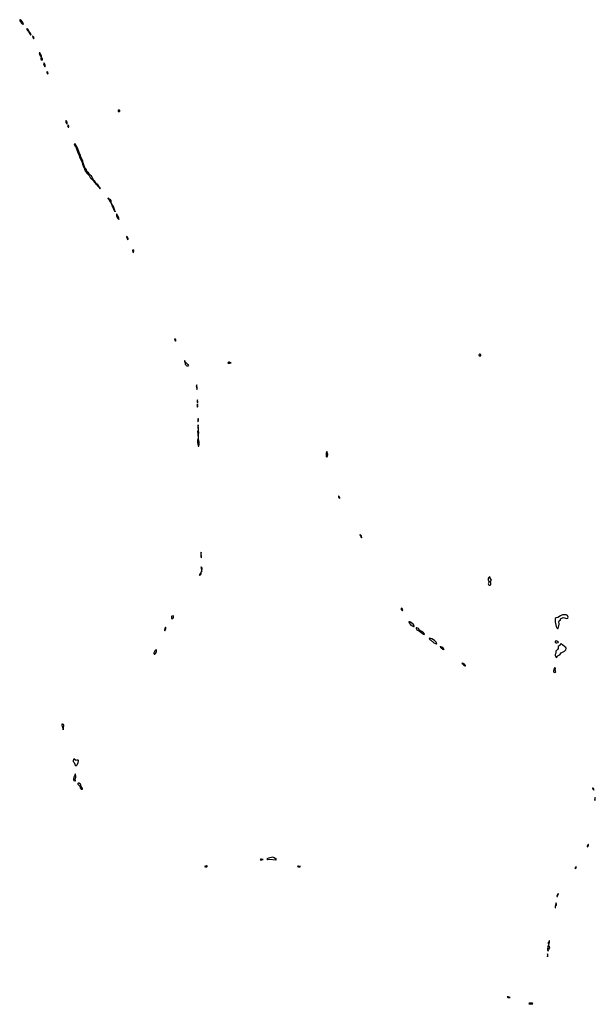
# Model space of a CAD drawing. Header units: inches. Extents: x 2769577 to 2880010, y 685631 to 825129.
# Tile 74 of 155: x 2845081 to 2861294, y 720616 to 748324. Entities that reach past the tile are written whole.
import ezdxf

# ---------------------------------------------------------------- set-up
doc = ezdxf.new("R2010")
doc.units = ezdxf.units.IN
doc.header["$MEASUREMENT"] = 0
for name, color, linetype in [('C8742', 7, 'Continuous'), ('C8743', 7, 'Continuous'), ('C8744', 7, 'Continuous'), ('C8752', 7, 'Continuous'), ('C8753', 7, 'Continuous'), ('C8762', 7, 'Continuous'), ('C8763', 7, 'Continuous')]:
    doc.layers.add(name, color=color, linetype=linetype)

msp = doc.modelspace()

# ---------------------------------------------------------------- linework, layer by layer
at = {"layer": 'C8742', "color": 4, "elevation": 4}
for points in [[(2846290, 728504), (2846270, 728498), (2846269, 728470), (2846290, 728401), (2846307, 728387), (2846310, 728342), (2846316, 728424), (2846325, 728450), (2846325, 728465), (2846314, 728490)], [(2846610, 727526), (2846591, 727470), (2846591, 727450), (2846617, 727417), (2846630, 727370), (2846642, 727350), (2846670, 727328), (2846690, 727347), (2846729, 727410), (2846736, 727476), (2846730, 727486), (2846690, 727488), (2846670, 727482), (2846650, 727489)], [(2846650, 727106), (2846647, 727090), (2846630, 727065), (2846608, 727010), (2846599, 726950), (2846600, 726930), (2846610, 726911), (2846630, 726904), (2846650, 726907), (2846645, 726950), (2846665, 727010), (2846667, 727030)], [(2846750, 726839), (2846724, 726836), (2846716, 726830), (2846716, 726810), (2846757, 726777), (2846775, 726755), (2846782, 726710), (2846790, 726695), (2846810, 726671), (2846830, 726666), (2846849, 726671), (2846849, 726690), (2846814, 726750), (2846806, 726790), (2846794, 726814)]]:
    msp.add_lwpolyline(points, close=True, dxfattribs=at)
at = {"layer": 'C8743', "color": 4, "elevation": 4}
for points in [[(2849450, 739337), (2849443, 739330), (2849448, 739310), (2849470, 739276), (2849477, 739290), (2849477, 739310), (2849469, 739330)], [(2849730, 738729), (2849724, 738716), (2849727, 738693), (2849730, 738683), (2849738, 738678), (2849746, 738630), (2849759, 738610), (2849770, 738597), (2849790, 738586), (2849830, 738588), (2849848, 738590), (2849839, 738610), (2849820, 738620), (2849750, 738687), (2849744, 738684), (2849736, 738696)], [(2849410, 731549), (2849370, 731542), (2849361, 731530), (2849354, 731510), (2849354, 731490), (2849358, 731478), (2849370, 731467), (2849404, 731490), (2849414, 731506), (2849416, 731530)], [(2849190, 731229), (2849167, 731193), (2849163, 731143), (2849165, 731130), (2849170, 731128), (2849174, 731146), (2849181, 731159), (2849190, 731164), (2849199, 731190), (2849199, 731210)], [(2848930, 730589), (2848910, 730581), (2848890, 730563), (2848859, 730510), (2848858, 730490), (2848870, 730473), (2848890, 730469), (2848910, 730490), (2848930, 730531), (2848935, 730555)]]:
    msp.add_lwpolyline(points, close=True, dxfattribs=at)
at = {"layer": 'C8744', "color": 4, "elevation": 4}
for points in [[(2845090, 748324), (2845081, 748319), (2845086, 748290), (2845096, 748270), (2845150, 748211), (2845164, 748204), (2845170, 748196), (2845182, 748198), (2845184, 748210), (2845178, 748230), (2845151, 748271), (2845133, 748293), (2845096, 748316)], [(2845290, 748072), (2845282, 748070), (2845286, 748066), (2845283, 748057), (2845293, 748030), (2845302, 748022), (2845310, 748007), (2845321, 748001), (2845330, 747983), (2845339, 747979), (2845350, 747948), (2845361, 747941), (2845390, 747899), (2845399, 747901), (2845401, 747910), (2845390, 747941), (2845341, 748001), (2845332, 748032), (2845320, 748050)], [(2845450, 747856), (2845444, 747856), (2845450, 747827), (2845470, 747793), (2845483, 747797), (2845487, 747810), (2845470, 747841), (2845462, 747842)], [(2845650, 747393), (2845634, 747390), (2845645, 747330), (2845670, 747296), (2845686, 747286), (2845690, 747274), (2845694, 747310), (2845689, 747330)], [(2845690, 747269), (2845679, 747230), (2845679, 747210), (2845710, 747185), (2845722, 747190), (2845723, 747210), (2845710, 747245)], [(2845770, 747098), (2845763, 747097), (2845756, 747084), (2845763, 747050), (2845790, 746999), (2845800, 747020), (2845800, 747050), (2845792, 747072)], [(2845850, 746862), (2845848, 746830), (2845870, 746795), (2845878, 746810), (2845879, 746830), (2845870, 746849), (2845855, 746855)], [(2847870, 745784), (2847859, 745770), (2847856, 745750), (2847870, 745731), (2847890, 745741), (2847899, 745750), (2847899, 745770), (2847890, 745782)], [(2846390, 745489), (2846382, 745478), (2846378, 745450), (2846383, 745430), (2846410, 745395), (2846422, 745398), (2846417, 745443), (2846410, 745461)], [(2846445, 745355), (2846432, 745348), (2846450, 745295), (2846462, 745298), (2846462, 745318), (2846453, 745350)], [(2846630, 744832), (2846620, 744810), (2846630, 744781), (2846635, 744770), (2846656, 744756), (2846664, 744744), (2846690, 744666), (2846714, 744614), (2846730, 744554), (2846758, 744498), (2846770, 744456), (2846798, 744398), (2846810, 744358), (2846841, 744301), (2846850, 744254), (2846890, 744165), (2846899, 744159), (2846905, 744110), (2846914, 744090), (2846939, 744059), (2846970, 744002), (2847037, 743937), (2847066, 743886), (2847084, 743864), (2847146, 743806), (2847168, 743768), (2847190, 743747), (2847203, 743743), (2847210, 743728), (2847220, 743720), (2847221, 743710), (2847230, 743699), (2847238, 743698), (2847255, 743675), (2847270, 743645), (2847290, 743626), (2847302, 743622), (2847306, 743610), (2847319, 743599), (2847330, 743579), (2847340, 743580), (2847350, 743568), (2847353, 743570), (2847350, 743578), (2847340, 743580), (2847345, 743590), (2847330, 743612), (2847317, 743617), (2847292, 743670), (2847271, 743691), (2847256, 743696), (2847230, 743735), (2847220, 743740), (2847217, 743750), (2847203, 743763), (2847191, 743790), (2847161, 743821), (2847099, 743919), (2847055, 743955), (2847022, 744010), (2846985, 744045), (2846950, 744117), (2846917, 744157), (2846883, 744270), (2846861, 744321), (2846855, 744350), (2846806, 744466), (2846786, 744530), (2846753, 744590), (2846723, 744690), (2846697, 744737), (2846679, 744759), (2846650, 744819)], [(2847570, 743305), (2847562, 743290), (2847570, 743279), (2847579, 743279), (2847583, 743270), (2847599, 743259), (2847608, 743230), (2847630, 743198), (2847645, 743185), (2847650, 743165), (2847659, 743159), (2847657, 743150), (2847670, 743111), (2847685, 743105), (2847682, 743098), (2847687, 743070), (2847697, 743057), (2847710, 743016), (2847730, 742978), (2847736, 742976), (2847750, 742939), (2847760, 742940), (2847768, 742928), (2847770, 742914), (2847770, 742938), (2847760, 742940), (2847765, 742950), (2847735, 743035), (2847710, 743082), (2847696, 743096), (2847670, 743165), (2847662, 743162), (2847655, 743175), (2847659, 743210), (2847653, 743233), (2847636, 743256), (2847606, 743274), (2847596, 743276), (2847587, 743287), (2847589, 743290)], [(2847810, 742857), (2847804, 742856), (2847804, 742816), (2847810, 742795), (2847830, 742754), (2847850, 742728), (2847865, 742725), (2847870, 742702), (2847871, 742750), (2847859, 742790), (2847830, 742837)], [(2848090, 742222), (2848090, 742201), (2848096, 742196), (2848109, 742149), (2848130, 742141), (2848134, 742146), (2848132, 742168), (2848123, 742190), (2848110, 742213)], [(2848270, 741844), (2848263, 741830), (2848270, 741786), (2848290, 741768), (2848300, 741810), (2848293, 741833)]]:
    msp.add_lwpolyline(points, close=True, dxfattribs=at)
at = {"layer": 'C8752', "color": 4, "elevation": 4}
for points in [[(2851890, 724700), (2851870, 724698), (2851857, 724690), (2851870, 724675), (2851930, 724688), (2851938, 724690)], [(2852210, 724754), (2852090, 724731), (2852041, 724710), (2852074, 724694), (2852130, 724697), (2852290, 724679), (2852310, 724690), (2852250, 724737)], [(2850358, 724510), (2850345, 724510), (2850291, 724490), (2850310, 724482), (2850350, 724484), (2850366, 724490), (2850364, 724504)], [(2852930, 724505), (2852918, 724502), (2852908, 724492), (2852930, 724482), (2852970, 724482), (2852989, 724490)], [(2859950, 722035), (2859945, 721990), (2859950, 721952), (2859957, 722010)], [(2858842, 720830), (2858812, 720830), (2858824, 720824), (2858830, 720809), (2858890, 720804), (2858899, 720810), (2858844, 720824)], [(2859510, 720651), (2859433, 720647), (2859419, 720630), (2859470, 720616), (2859530, 720629), (2859538, 720630), (2859525, 720645)]]:
    msp.add_lwpolyline(points, close=True, dxfattribs=at)
for points in [[(2860000, 722401), (2859990, 722409), (2859982, 722378), (2859970, 722354), (2859969, 722330), (2859971, 722311), (2859990, 722307), (2860000, 722366)], [(2860000, 722241), (2859970, 722284), (2859953, 722247), (2859945, 722170), (2859950, 722132), (2859970, 722123), (2859985, 722170), (2860000, 722193)]]:
    msp.add_lwpolyline(points, dxfattribs=at)
at = {"layer": 'C8753', "color": 4, "elevation": 4}
for points in [[(2850970, 738689), (2850939, 738670), (2850950, 738660), (2850970, 738656), (2851002, 738658), (2851030, 738668), (2851035, 738670), (2850990, 738687)], [(2858030, 738913), (2858016, 738890), (2858027, 738867), (2858050, 738851), (2858065, 738870), (2858066, 738890), (2858050, 738912)], [(2850070, 738046), (2850056, 738010), (2850059, 737970), (2850070, 737922), (2850084, 737950)], [(2850090, 737629), (2850081, 737610), (2850079, 737590), (2850090, 737532), (2850100, 737590)], [(2850090, 737506), (2850076, 737470), (2850075, 737450), (2850090, 737419), (2850096, 737444)], [(2850110, 737099), (2850104, 737096), (2850101, 737070), (2850103, 737030), (2850110, 737012), (2850114, 737070)], [(2850110, 736926), (2850095, 736845), (2850106, 736774), (2850086, 736730), (2850098, 736670), (2850106, 736534), (2850089, 736491), (2850086, 736470), (2850089, 736429), (2850109, 736329), (2850110, 736326), (2850130, 736321), (2850137, 736370), (2850136, 736430), (2850131, 736491), (2850114, 736530), (2850122, 736650), (2850131, 736690), (2850113, 736770), (2850121, 736830)], [(2853730, 736169), (2853717, 736130), (2853715, 736050), (2853717, 736030), (2853730, 736013), (2853750, 736039), (2853757, 736090), (2853754, 736114)], [(2854070, 734920), (2854062, 734918), (2854059, 734910), (2854065, 734890), (2854070, 734877), (2854076, 734876), (2854085, 734865), (2854090, 734851), (2854095, 734865), (2854091, 734890)], [(2854670, 733835), (2854666, 733830), (2854670, 733805), (2854678, 733798), (2854690, 733765), (2854699, 733759), (2854710, 733741), (2854716, 733750), (2854710, 733789), (2854690, 733820), (2854682, 733822)], [(2850190, 733341), (2850183, 733310), (2850187, 733270), (2850180, 733230), (2850190, 733181), (2850201, 733199), (2850205, 733230), (2850194, 733270), (2850196, 733316)], [(2850190, 732928), (2850188, 732870), (2850203, 732830), (2850210, 732794), (2850220, 732890), (2850210, 732909), (2850197, 732917)], [(2850190, 732782), (2850181, 732759), (2850170, 732752), (2850147, 732710), (2850150, 732688), (2850158, 732702), (2850170, 732703), (2850190, 732731), (2850196, 732776)], [(2858310, 732649), (2858284, 732616), (2858274, 732590), (2858277, 732557), (2858297, 732510), (2858299, 732490), (2858280, 732450), (2858289, 732429), (2858310, 732415), (2858330, 732411), (2858342, 732418), (2858350, 732431), (2858355, 732450), (2858353, 732470), (2858343, 732510), (2858367, 732550), (2858362, 732570), (2858337, 732610), (2858330, 732638)], [(2855830, 731761), (2855824, 731750), (2855828, 731730), (2855850, 731694), (2855863, 731697), (2855870, 731705), (2855866, 731730), (2855851, 731751)], [(2856045, 731375), (2856042, 731370), (2856048, 731350), (2856077, 731310), (2856099, 731290), (2856150, 731257), (2856173, 731247), (2856190, 731248), (2856190, 731270), (2856183, 731290), (2856167, 731310), (2856090, 731366), (2856070, 731375)], [(2856270, 731214), (2856252, 731208), (2856245, 731190), (2856270, 731159), (2856290, 731144), (2856339, 731119), (2856425, 731050), (2856457, 731037), (2856470, 731026), (2856479, 731030), (2856472, 731050), (2856455, 731070), (2856409, 731110), (2856346, 731146), (2856310, 731195)], [(2856623, 730917), (2856616, 730910), (2856624, 730904), (2856627, 730890), (2856649, 730870), (2856750, 730790), (2856770, 730775), (2856810, 730758), (2856822, 730758), (2856827, 730770), (2856823, 730790), (2856811, 730811), (2856767, 730850), (2856690, 730899)], [(2856930, 730686), (2856928, 730670), (2856944, 730664), (2856949, 730650), (2856999, 730610), (2857010, 730604), (2857026, 730606), (2857030, 730602), (2857032, 730610), (2856995, 730655), (2856969, 730670), (2856943, 730677), (2856935, 730675)], [(2857544, 730216), (2857538, 730210), (2857559, 730199), (2857559, 730190), (2857579, 730170), (2857630, 730142), (2857637, 730143), (2857639, 730150), (2857610, 730187), (2857570, 730205), (2857562, 730202), (2857562, 730210), (2857550, 730215)]]:
    msp.add_lwpolyline(points, close=True, dxfattribs=at)
at = {"layer": 'C8762', "color": 4, "elevation": 4}
for points in [[(2860120, 730000), (2860118, 729990), (2860130, 729965), (2860150, 729958), (2860170, 729962), (2860178, 729970), (2860175, 729995), (2860172, 730000)], [(2860000, 722366), (2860004, 722390), (2860000, 722400), (2860000, 722401)], [(2860000, 722193), (2860011, 722210), (2860008, 722230), (2860000, 722241)]]:
    msp.add_lwpolyline(points, dxfattribs=at)
for points in [[(2861210, 726702), (2861210, 726686), (2861220, 726680), (2861230, 726663), (2861241, 726661), (2861250, 726647), (2861250, 726674), (2861230, 726695), (2861216, 726696)], [(2861290, 726435), (2861272, 726372), (2861278, 726358), (2861290, 726358), (2861294, 726410)], [(2861097, 725117), (2861090, 725116), (2861070, 725085), (2861064, 725064), (2861067, 725047), (2861070, 725047), (2861078, 725062), (2861091, 725069), (2861101, 725090), (2861104, 725110)], [(2860752, 724492), (2860737, 724463), (2860730, 724461), (2860725, 724430), (2860730, 724429), (2860736, 724444), (2860750, 724451), (2860756, 724476)], [(2860252, 723732), (2860245, 723715), (2860229, 723710), (2860214, 723670), (2860212, 723652), (2860230, 723647), (2860242, 723698), (2860253, 723710)], [(2860190, 723468), (2860169, 723411), (2860162, 723330), (2860170, 723327), (2860177, 723383), (2860190, 723394), (2860196, 723410), (2860197, 723430)]]:
    msp.add_lwpolyline(points, close=True, dxfattribs=at)
at = {"layer": 'C8763', "color": 4, "elevation": 4}
for points in [[(2860390, 731578), (2860370, 731575), (2860311, 731550), (2860235, 731505), (2860194, 731490), (2860162, 731470), (2860161, 731430), (2860167, 731410), (2860165, 731375), (2860170, 731334), (2860190, 731252), (2860210, 731212), (2860230, 731192), (2860250, 731194), (2860274, 731310), (2860268, 731390), (2860276, 731404), (2860310, 731434), (2860318, 731462), (2860328, 731472), (2860390, 731498), (2860430, 731496), (2860450, 731485), (2860490, 731472), (2860522, 731478), (2860526, 731510), (2860510, 731555), (2860489, 731569), (2860470, 731573)], [(2860190, 730846), (2860166, 730834), (2860161, 730810), (2860190, 730791), (2860210, 730787), (2860243, 730797), (2860258, 730810), (2860229, 730830)], [(2860330, 730766), (2860312, 730748), (2860298, 730722), (2860277, 730703), (2860252, 730690), (2860245, 730670), (2860251, 730650), (2860251, 730629), (2860230, 730598), (2860190, 730568), (2860181, 730550), (2860180, 730500), (2860164, 730456), (2860162, 730430), (2860174, 730414), (2860181, 730390), (2860190, 730378), (2860210, 730382), (2860229, 730411), (2860249, 730431), (2860270, 730438), (2860290, 730451), (2860333, 730507), (2860429, 730550), (2860449, 730570), (2860459, 730590), (2860469, 730630), (2860459, 730659), (2860440, 730680), (2860369, 730729)]]:
    msp.add_lwpolyline(points, close=True, dxfattribs=at)
msp.add_lwpolyline([(2860172, 730000), (2860166, 730010), (2860168, 730070), (2860150, 730098), (2860132, 730070), (2860134, 730050), (2860126, 730034), (2860120, 730000)], dxfattribs=at)

doc.saveas('drawing.dxf')
